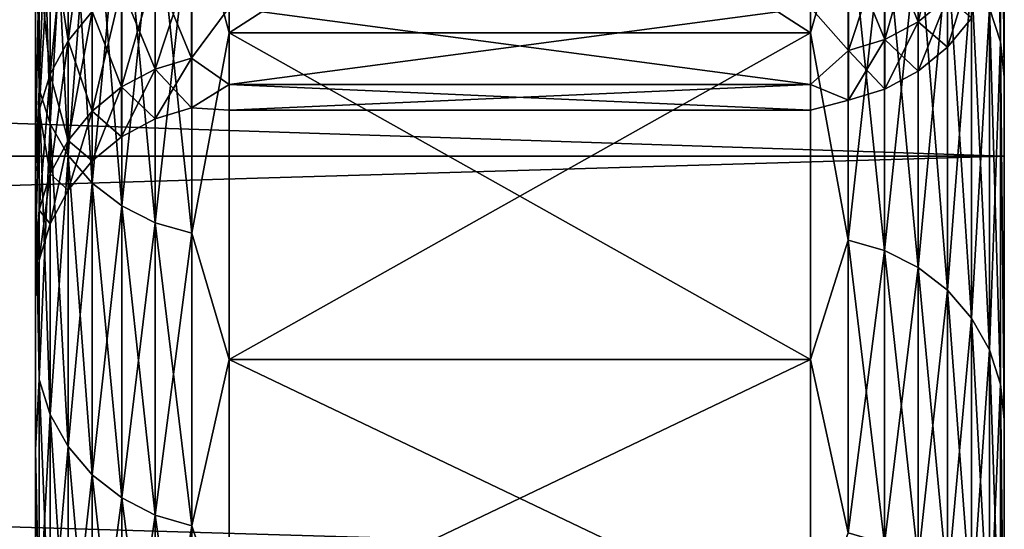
# Model space of a CAD drawing. Header units: metres. Extents: x -17 to 65, y -30 to 30.
# Tile 220 of 256: x 63.476 to 65, y -27.748 to -26.96. Entities that reach past the tile are written whole.
import ezdxf

# ---------------------------------------------------------------- set-up
doc = ezdxf.new("R2010")
doc.units = ezdxf.units.M
doc.layers.add('solid_508461', color=7, linetype='CONTINUOUS')

msp = doc.modelspace()

# ---------------------------------------------------------------- linework, layer by layer
at = {"layer": 'solid_508461'}
for points in [[(64.977142, -26.342478, 12.32961), (64.994232, -26.393497, 12.35349), (64.994232, -26.994444, 10.978406)], [(64.977142, -26.942263, 10.957184), (64.977142, -26.342478, 12.32961), (64.994232, -26.994444, 10.978406)], [(63.741821, -26.765486, 10.88529), (63.799999, -26.401461, 11.754697), (63.799999, -26.980471, 10.356841)], [(63.741821, -26.765486, -10.88529), (63.799999, -26.980471, -10.356841), (63.799999, -26.401461, -11.754697)], [(63.799999, -26.980471, -10.356841), (64.699997, -26.980471, -10.356841), (64.699997, -26.401461, -11.754697)], [(63.799999, -26.401461, -11.754697), (63.799999, -26.980471, -10.356841), (64.699997, -26.401461, -11.754697)], [(63.799999, -26.401461, 11.754697), (64.699997, -26.401461, 11.754697), (64.699997, -26.980471, 10.356841)], [(63.799999, -26.980471, 10.356841), (63.799999, -26.401461, 11.754697), (64.699997, -26.980471, 10.356841)], [(64.758179, -26.776039, -10.889582), (64.699997, -26.401461, -11.754697), (64.699997, -26.980471, -10.356841)], [(64.758179, -26.776039, 10.889582), (64.699997, -26.980471, 10.356841), (64.699997, -26.401461, 11.754697)], [(64.977142, -26.942263, -10.957184), (64.994232, -26.994444, -10.978406), (64.994232, -26.393497, -12.35349)], [(64.994232, -26.393497, 12.35349), (65, -26.445864, 12.379667), (65, -27.048166, 11.001661)], [(64.994232, -26.994444, 10.978406), (64.994232, -26.393497, 12.35349), (65, -27.048166, 11.001661)], [(64.994232, -26.393497, -12.35349), (65, -27.04818, -11.001628), (65, -26.445879, -12.379634)], [(64.994232, -26.393497, -12.35349), (64.994232, -26.994444, -10.978406), (65, -27.04818, -11.001628)], [(65, -27.048166, 11.001661), (65, -26.445864, 12.379667), (65, -26.480383, 14.099259)], [(65, -26.445879, -12.379634), (65, -27.04818, -11.001628), (65, -26.480383, -14.099259)], [(44, -26.480364, -14.099302), (65, -26.480383, -14.099259), (65, -27.171055, -12.717461)], [(44, -27.171068, -12.717431), (44, -26.480364, -14.099302), (65, -27.171055, -12.717461)], [(44, -26.480364, 14.099302), (44, -27.171068, 12.717431), (65, -26.480383, 14.099259)], [(44, -27.171068, 12.717431), (65, -27.171055, 12.717461), (65, -26.480383, 14.099259)], [(65, -27.04818, -11.001628), (65, -27.171055, -12.717461), (65, -26.480383, -14.099259)], [(65, -27.048166, 11.001661), (65, -26.480383, 14.099259), (65, -27.171055, 12.717461)], [(63.505764, -26.547081, -10.796467), (63.5, -26.69997, -10.250443), (63.505764, -27.067671, -9.415541)], [(63.505764, -27.067671, 9.415541), (63.5, -26.699972, 10.250438), (63.505764, -26.547081, 10.796467)], [(63.505764, -26.547081, 10.796467), (63.522858, -26.599262, 10.817689), (63.522858, -27.120876, 9.434049)], [(63.505764, -27.067671, 9.415541), (63.505764, -26.547081, 10.796467), (63.522858, -27.120876, 9.434049)], [(63.505764, -26.547081, -10.796467), (63.505764, -27.067671, -9.415541), (63.522858, -26.599262, -10.817689)], [(63.505764, -27.067671, -9.415541), (63.522858, -27.120876, -9.434049), (63.522858, -26.599262, -10.817689)], [(63.522858, -26.599262, 10.817689), (63.550625, -26.647348, 10.837244), (63.550625, -27.169903, 9.451103)], [(63.522858, -27.120876, 9.434049), (63.522858, -26.599262, 10.817689), (63.550625, -27.169903, 9.451103)], [(63.522858, -26.599262, -10.817689), (63.522858, -27.120876, -9.434049), (63.550625, -26.647348, -10.837244)], [(63.522858, -27.120876, -9.434049), (63.550625, -27.169903, -9.451103), (63.550625, -26.647348, -10.837244)], [(63.550625, -26.647348, 10.837244), (63.587994, -26.689484, 10.854381), (63.587994, -27.212866, 9.466047)], [(63.550625, -27.169903, 9.451103), (63.550625, -26.647348, 10.837244), (63.587994, -27.212866, 9.466047)], [(63.550625, -26.647348, -10.837244), (63.550625, -27.169903, -9.451103), (63.587994, -26.689484, -10.854381)], [(63.550625, -27.169903, -9.451103), (63.587994, -27.212866, -9.466047), (63.587994, -26.689484, -10.854381)], [(63.587994, -26.689484, 10.854381), (63.633526, -26.724051, 10.868439), (63.633526, -27.24811, 9.478307)], [(63.587994, -27.212866, 9.466047), (63.587994, -26.689484, 10.854381), (63.633526, -27.24811, 9.478307)], [(63.587994, -26.689484, -10.854381), (63.587994, -27.212866, -9.466047), (63.633526, -26.724051, -10.868439)], [(63.5, -27.157537, -3.637057), (63.5, -27.199884, -8.838903), (63.5, -26.69997, -10.250443)], [(63.505764, -27.067671, -9.415541), (63.5, -26.69997, -10.250443), (63.5, -27.199884, -8.838903)], [(63.5, -26.925446, -5.077431), (63.5, -27.157537, -3.637057), (63.5, -26.69997, -10.250443)], [(63.5, -26.925438, 5.077467), (63.5, -26.699972, 10.250438), (63.5, -27.199886, 8.838898)], [(63.505764, -27.067671, 9.415541), (63.5, -27.199886, 8.838898), (63.5, -26.699972, 10.250438)], [(63.587742, -26.717209, 5.037629), (63.550426, -26.761953, 5.046065), (63.550426, -26.992586, 3.614584)], [(63.587742, -26.947456, 3.608541), (63.587742, -26.717209, 5.037629), (63.550426, -26.992586, 3.614584)], [(63.587994, -27.212866, -9.466047), (63.633526, -27.24811, -9.478307), (63.633526, -26.724051, -10.868439)], [(63.633526, -26.724051, 10.868439), (63.685467, -26.749714, 10.878876), (63.685467, -27.274277, 9.48741)], [(63.633526, -27.24811, 9.478307), (63.633526, -26.724051, 10.868439), (63.685467, -27.274277, 9.48741)], [(63.633526, -26.724051, -10.868439), (63.633526, -27.24811, -9.478307), (63.685467, -26.749714, -10.878876)], [(63.633526, -27.24811, -9.478307), (63.685467, -27.274277, -9.48741), (63.685467, -26.749714, -10.878876)], [(63.685467, -26.749714, 10.878876), (63.741821, -26.765486, 10.88529), (63.741821, -27.290359, 9.493004)], [(63.685467, -27.274277, 9.48741), (63.685467, -26.749714, 10.878876), (63.741821, -27.290359, 9.493004)], [(63.685467, -26.749714, -10.878876), (63.685467, -27.274277, -9.48741), (63.741821, -26.765486, -10.88529)], [(63.550426, -26.761953, 5.046065), (63.522724, -26.812996, 5.055689), (63.522724, -27.044067, 3.621478)], [(63.550426, -26.992586, 3.614584), (63.550426, -26.761953, 5.046065), (63.522724, -27.044067, 3.621478)], [(63.550426, -26.761953, -5.046065), (63.550426, -26.992586, -3.614584), (63.522724, -26.812996, -5.055689)], [(63.587742, -26.947456, -3.608541), (63.550426, -26.992586, -3.614584), (63.550426, -26.761953, -5.046065)], [(63.685467, -27.274277, -9.48741), (63.741821, -27.290359, -9.493004), (63.741821, -26.765486, -10.88529)], [(63.741821, -27.290359, 9.493004), (63.741821, -26.765486, 10.88529), (63.799999, -26.980471, 10.356841)], [(63.741821, -26.765486, -10.88529), (63.741821, -27.290359, -9.493004), (63.799999, -26.980471, -10.356841)], [(64.758179, -26.776039, -10.889582), (64.699997, -26.980471, -10.356841), (64.758179, -27.301119, -9.496746)], [(64.758179, -27.301119, 9.496746), (64.699997, -26.980471, 10.356841), (64.758179, -26.776039, 10.889582)], [(64.758179, -26.776039, 10.889582), (64.814529, -26.791813, 10.895997), (64.814529, -27.317202, 9.50234)], [(64.758179, -27.301119, 9.496746), (64.758179, -26.776039, 10.889582), (64.814529, -27.317202, 9.50234)], [(64.758179, -26.776039, -10.889582), (64.758179, -27.301119, -9.496746), (64.814529, -26.791813, -10.895997)], [(64.912254, -26.773027, 3.585183), (64.866768, -26.810064, 3.590143), (64.866768, -26.963142, 2.158164)], [(64.912254, -26.925894, 2.155183), (64.912254, -26.773027, 3.585183), (64.866768, -26.963142, 2.158164)], [(64.758179, -27.301119, -9.496746), (64.814529, -27.317202, -9.50234), (64.814529, -26.791813, -10.895997)], [(64.814529, -26.791813, 10.895997), (64.866478, -26.817476, 10.906434), (64.866478, -27.343369, 9.511443)], [(64.814529, -27.317202, 9.50234), (64.814529, -26.791813, 10.895997), (64.866478, -27.343369, 9.511443)], [(64.814529, -26.791813, -10.895997), (64.814529, -27.317202, -9.50234), (64.866478, -26.817476, -10.906434)], [(63.522724, -26.812996, 5.055689), (63.505695, -26.868372, 5.066131), (63.505695, -27.099922, 3.628958)], [(63.522724, -27.044067, 3.621478), (63.522724, -26.812996, 5.055689), (63.505695, -27.099922, 3.628958)], [(63.522724, -26.812996, -5.055689), (63.522724, -27.044067, -3.621478), (63.505695, -26.868372, -5.066131)], [(63.550426, -26.992586, -3.614584), (63.522724, -27.044067, -3.621478), (63.522724, -26.812996, -5.055689)], [(64.866768, -26.810064, 3.590143), (64.814857, -26.837585, 3.593828), (64.814857, -26.99082, 2.16038)], [(64.866768, -26.963142, 2.158164), (64.866768, -26.810064, 3.590143), (64.814857, -26.99082, 2.16038)], [(64.866768, -26.810064, -3.590143), (64.866768, -26.963142, -2.158164), (64.814857, -26.837585, -3.593828)], [(64.912254, -26.925894, -2.155183), (64.866768, -26.963142, -2.158164), (64.866768, -26.810064, -3.590143)], [(64.814529, -27.317202, -9.50234), (64.866478, -27.343369, -9.511443), (64.866478, -26.817476, -10.906434)], [(64.866478, -26.817476, 10.906434), (64.91201, -26.852041, 10.920491), (64.91201, -27.378611, 9.523703)], [(64.866478, -27.343369, 9.511443), (64.866478, -26.817476, 10.906434), (64.91201, -27.378611, 9.523703)], [(64.866478, -26.817476, -10.906434), (64.866478, -27.343369, -9.511443), (64.91201, -26.852041, -10.920491)], [(64.814857, -26.837585, 3.593828), (64.75853, -26.854528, 3.596097), (64.75853, -27.00786, 2.161744)], [(64.814857, -26.99082, 2.16038), (64.814857, -26.837585, 3.593828), (64.75853, -27.00786, 2.161744)], [(64.814857, -26.837585, -3.593828), (64.814857, -26.99082, -2.16038), (64.75853, -26.854528, -3.596097)], [(64.866768, -26.963142, -2.158164), (64.814857, -26.99082, -2.16038), (64.814857, -26.837585, -3.593828)], [(64.75853, -27.00786, 2.161744), (64.75853, -26.854528, 3.596097), (64.699997, -26.941139, 2.930027)], [(64.75853, -26.854528, -3.596097), (64.75853, -27.00786, -2.161744), (64.699997, -26.941139, -2.930027)], [(64.814857, -26.99082, -2.16038), (64.75853, -27.00786, -2.161744), (64.75853, -26.854528, -3.596097)], [(64.866478, -27.343369, -9.511443), (64.91201, -27.378611, -9.523703), (64.91201, -26.852041, -10.920491)], [(64.91201, -26.852041, 10.920491), (64.949379, -26.894178, 10.937628), (64.949379, -27.421574, 9.538647)], [(64.91201, -27.378611, 9.523703), (64.91201, -26.852041, 10.920491), (64.949379, -27.421574, 9.538647)], [(64.91201, -26.852041, -10.920491), (64.91201, -27.378611, -9.523703), (64.949379, -26.894178, -10.937628)], [(63.505695, -26.868372, 5.066131), (63.5, -26.925438, 5.077467), (63.5, -27.157532, 3.637094)], [(63.505695, -27.099922, 3.628958), (63.505695, -26.868372, 5.066131), (63.5, -27.157532, 3.637094)], [(63.505695, -26.868372, -5.066131), (63.5, -27.157537, -3.637057), (63.5, -26.925446, -5.077431)], [(63.505695, -26.868372, -5.066131), (63.505695, -27.099922, -3.628958), (63.5, -27.157537, -3.637057)], [(63.522724, -27.044067, -3.621478), (63.505695, -27.099922, -3.628958), (63.505695, -26.868372, -5.066131)], [(63.741474, -26.865955, 3.597627), (63.685139, -26.882898, 3.599896), (63.685139, -27.03639, 2.164027)], [(63.741474, -27.019352, 2.162663), (63.741474, -26.865955, 3.597627), (63.685139, -27.03639, 2.164027)], [(63.741474, -26.865955, -3.597627), (63.741474, -27.019352, -2.162663), (63.685139, -26.882898, -3.599896)], [(63.741474, -26.865955, -3.597627), (63.799999, -26.941139, -2.930027), (63.741474, -27.019352, -2.162663)], [(63.741474, -27.019352, 2.162663), (63.799999, -26.941139, 2.930027), (63.741474, -26.865955, 3.597627)], [(63.685139, -26.882898, 3.599896), (63.633232, -26.910418, 3.603581), (63.633232, -27.064068, 2.166243)], [(63.685139, -27.03639, 2.164027), (63.685139, -26.882898, 3.599896), (63.633232, -27.064068, 2.166243)], [(63.685139, -26.882898, -3.599896), (63.685139, -27.03639, -2.164027), (63.633232, -26.910418, -3.603581)], [(63.741474, -27.019352, -2.162663), (63.685139, -27.03639, -2.164027), (63.685139, -26.882898, -3.599896)], [(64.94957, -26.880507, 2.15155), (64.912254, -26.925894, 2.155183), (64.912254, -27.002434, 0.719074)], [(64.94957, -26.956919, 0.717862), (64.94957, -26.880507, 2.15155), (64.912254, -27.002434, 0.719074)], [(64.91201, -27.378611, -9.523703), (64.949379, -27.421574, -9.538647), (64.949379, -26.894178, -10.937628)], [(64.949379, -26.894178, 10.937628), (64.977142, -26.942263, 10.957184), (64.977142, -27.470602, 9.555701)], [(64.949379, -27.421574, 9.538647), (64.949379, -26.894178, 10.937628), (64.977142, -27.470602, 9.555701)], [(64.949379, -26.894178, -10.937628), (64.949379, -27.421574, -9.538647), (64.977142, -26.942263, -10.957184)], [(63.633232, -26.910418, 3.603581), (63.587742, -26.947456, 3.608541), (63.587742, -27.101318, 2.169224)], [(63.633232, -27.064068, 2.166243), (63.633232, -26.910418, 3.603581), (63.587742, -27.101318, 2.169224)], [(63.633232, -26.910418, -3.603581), (63.633232, -27.064068, -2.166243), (63.587742, -26.947456, -3.608541)], [(63.685139, -27.03639, -2.164027), (63.633232, -27.064068, -2.166243), (63.633232, -26.910418, -3.603581)], [(63.5, -27.157532, 3.637094), (63.5, -26.925438, 5.077467), (63.5, -27.199886, 8.838898)], [(64.912254, -26.925894, 2.155183), (64.866768, -26.963142, 2.158164), (64.866768, -27.039789, 0.720068)], [(64.912254, -27.002434, 0.719074), (64.912254, -26.925894, 2.155183), (64.866768, -27.039789, 0.720068)], [(64.912254, -26.925894, -2.155183), (64.912254, -27.002434, -0.719074), (64.866768, -26.963142, -2.158164)], [(64.94957, -26.956919, -0.717862), (64.912254, -27.002434, -0.719074), (64.912254, -26.925894, -2.155183)], [(63.587742, -26.947456, 3.608541), (63.550426, -26.992586, 3.614584), (63.550426, -27.146704, 2.172857)], [(63.587742, -27.101318, 2.169224), (63.587742, -26.947456, 3.608541), (63.550426, -27.146704, 2.172857)], [(63.587742, -26.947456, -3.608541), (63.587742, -27.101318, -2.169224), (63.550426, -26.992586, -3.614584)], [(63.633232, -27.064068, -2.166243), (63.587742, -27.101318, -2.169224), (63.587742, -26.947456, -3.608541)], [(63.741474, -27.019352, -2.162663), (63.799999, -26.941139, -2.930027), (63.799999, -27.060255, -1.467165)], [(63.741474, -27.019352, 2.162663), (63.799999, -27.060255, 1.467165), (63.799999, -26.941139, 2.930027)], [(64.699997, -27.060255, -1.467165), (63.799999, -27.060255, -1.467165), (63.799999, -26.941139, -2.930027)], [(64.699997, -26.941139, -2.930027), (64.699997, -27.060255, -1.467165), (63.799999, -26.941139, -2.930027)], [(64.699997, -26.941139, 2.930027), (63.799999, -26.941139, 2.930027), (63.799999, -27.060255, 1.467165)], [(64.699997, -27.060255, 1.467165), (64.699997, -26.941139, 2.930027), (63.799999, -27.060255, 1.467165)], [(64.75853, -27.00786, 2.161744), (64.699997, -26.941139, 2.930027), (64.699997, -27.060255, 1.467165)], [(64.75853, -27.00786, -2.161744), (64.699997, -27.060255, -1.467165), (64.699997, -26.941139, -2.930027)], [(64.949379, -27.421574, -9.538647), (64.977142, -27.470602, -9.555701), (64.977142, -26.942263, -10.957184)], [(64.977142, -26.942263, 10.957184), (64.994232, -26.994444, 10.978406), (64.994232, -27.523808, 9.574209)], [(64.977142, -27.470602, 9.555701), (64.977142, -26.942263, 10.957184), (64.994232, -27.523808, 9.574209)], [(64.977142, -26.942263, -10.957184), (64.977142, -27.470602, -9.555701), (64.994232, -26.994444, -10.978406)], [(64.866768, -26.963142, 2.158164), (64.814857, -26.99082, 2.16038), (64.814857, -27.067545, 0.720808)], [(64.866768, -27.039789, 0.720068), (64.866768, -26.963142, 2.158164), (64.814857, -27.067545, 0.720808)], [(64.866768, -26.963142, -2.158164), (64.866768, -27.039789, -0.720068), (64.814857, -26.99082, -2.16038)], [(64.912254, -27.002434, -0.719074), (64.866768, -27.039789, -0.720068), (64.866768, -26.963142, -2.158164)], [(64.94957, -26.956919, 0.717862), (64.912254, -27.002434, 0.719074), (64.912254, -27.002434, -0.719074)], [(64.94957, -26.956919, -0.717862), (64.94957, -26.956919, 0.717862), (64.912254, -27.002434, -0.719074)], [(63.741821, -27.290359, 9.493004), (63.799999, -26.980471, 10.356841), (63.799999, -27.485531, 8.930597)], [(63.741821, -27.290359, -9.493004), (63.799999, -27.485531, -8.930597), (63.799999, -26.980471, -10.356841)], [(63.799999, -27.485531, -8.930597), (64.699997, -27.485531, -8.930597), (64.699997, -26.980471, -10.356841)], [(63.799999, -26.980471, -10.356841), (63.799999, -27.485531, -8.930597), (64.699997, -26.980471, -10.356841)], [(63.799999, -26.980471, 10.356841), (64.699997, -26.980471, 10.356841), (64.699997, -27.485531, 8.930597)], [(63.799999, -27.485531, 8.930597), (63.799999, -26.980471, 10.356841), (64.699997, -27.485531, 8.930597)], [(64.758179, -27.301119, -9.496746), (64.699997, -26.980471, -10.356841), (64.699997, -27.485531, -8.930597)], [(64.758179, -27.301119, 9.496746), (64.699997, -27.485531, 8.930597), (64.699997, -26.980471, 10.356841)], [(63.550426, -26.992586, 3.614584), (63.522724, -27.044067, 3.621478), (63.522724, -27.198481, 2.177001)], [(63.550426, -27.146704, 2.172857), (63.550426, -26.992586, 3.614584), (63.522724, -27.198481, 2.177001)], [(63.550426, -26.992586, -3.614584), (63.550426, -27.146704, -2.172857), (63.522724, -27.044067, -3.621478)], [(63.587742, -27.101318, -2.169224), (63.550426, -27.146704, -2.172857), (63.550426, -26.992586, -3.614584)], [(64.814857, -26.99082, 2.16038), (64.75853, -27.00786, 2.161744), (64.75853, -27.084633, 0.721263)], [(64.814857, -27.067545, 0.720808), (64.814857, -26.99082, 2.16038), (64.75853, -27.084633, 0.721263)], [(64.814857, -26.99082, -2.16038), (64.814857, -27.067545, -0.720808), (64.75853, -27.00786, -2.161744)], [(64.866768, -27.039789, -0.720068), (64.814857, -27.067545, -0.720808), (64.814857, -26.99082, -2.16038)], [(64.977142, -27.470602, -9.555701), (64.994232, -27.523808, -9.574209), (64.994232, -26.994444, -10.978406)], [(64.994232, -26.994444, 10.978406), (65, -27.048166, 11.001661), (65, -27.578722, 9.594478)], [(64.994232, -27.523808, 9.574209), (64.994232, -26.994444, 10.978406), (65, -27.578722, 9.594478)], [(64.994232, -26.994444, -10.978406), (65, -27.578733, -9.594443), (65, -27.04818, -11.001628)], [(64.994232, -26.994444, -10.978406), (64.994232, -27.523808, -9.574209), (65, -27.578733, -9.594443)], [(64.75853, -27.084633, 0.721263), (64.75853, -27.00786, 2.161744), (64.699997, -27.060255, 1.467165)], [(64.75853, -27.00786, -2.161744), (64.75853, -27.084633, -0.721263), (64.699997, -27.060255, -1.467165)], [(64.814857, -27.067545, -0.720808), (64.75853, -27.084633, -0.721263), (64.75853, -27.00786, -2.161744)], [(64.912254, -27.002434, 0.719074), (64.866768, -27.039789, 0.720068), (64.866768, -27.039789, -0.720068)], [(64.912254, -27.002434, -0.719074), (64.912254, -27.002434, 0.719074), (64.866768, -27.039789, -0.720068)], [(63.741474, -27.019352, 2.162663), (63.685139, -27.03639, 2.164027), (63.685139, -27.113247, 0.722025)], [(63.741474, -27.096159, 0.72157), (63.741474, -27.019352, 2.162663), (63.685139, -27.113247, 0.722025)], [(63.741474, -27.019352, -2.162663), (63.741474, -27.096159, -0.72157), (63.685139, -27.03639, -2.164027)], [(63.741474, -27.019352, -2.162663), (63.799999, -27.060255, -1.467165), (63.741474, -27.096159, -0.72157)], [(63.741474, -27.096159, 0.72157), (63.799999, -27.060255, 1.467165), (63.741474, -27.019352, 2.162663)], [(63.685139, -27.03639, 2.164027), (63.633232, -27.064068, 2.166243), (63.633232, -27.141003, 0.722764)], [(63.685139, -27.113247, 0.722025), (63.685139, -27.03639, 2.164027), (63.633232, -27.141003, 0.722764)], [(63.685139, -27.03639, -2.164027), (63.685139, -27.113247, -0.722025), (63.633232, -27.064068, -2.166243)], [(63.741474, -27.096159, -0.72157), (63.685139, -27.113247, -0.722025), (63.685139, -27.03639, -2.164027)], [(64.866768, -27.039789, 0.720068), (64.814857, -27.067545, 0.720808), (64.814857, -27.067545, -0.720808)], [(64.866768, -27.039789, -0.720068), (64.866768, -27.039789, 0.720068), (64.814857, -27.067545, -0.720808)], [(63.522724, -27.044067, 3.621478), (63.505695, -27.099922, 3.628958), (63.505695, -27.254654, 2.181497)], [(63.522724, -27.198481, 2.177001), (63.522724, -27.044067, 3.621478), (63.505695, -27.254654, 2.181497)], [(63.522724, -27.044067, -3.621478), (63.522724, -27.198481, -2.177001), (63.505695, -27.099922, -3.628958)], [(63.550426, -27.146704, -2.172857), (63.522724, -27.198481, -2.177001), (63.522724, -27.044067, -3.621478)], [(65, -27.578722, 9.594478), (65, -27.048166, 11.001661), (65, -27.171055, 12.717461)], [(65, -27.04818, -11.001628), (65, -27.578733, -9.594443), (65, -27.171055, -12.717461)], [(63.505764, -27.067671, -9.415541), (63.5, -27.199884, -8.838903), (63.505764, -27.516481, -8.009646)], [(63.505764, -27.516481, 8.009646), (63.5, -27.199886, 8.838898), (63.505764, -27.067671, 9.415541)], [(63.505764, -27.067671, 9.415541), (63.522858, -27.120876, 9.434049), (63.522858, -27.570568, 8.025391)], [(63.505764, -27.516481, 8.009646), (63.505764, -27.067671, 9.415541), (63.522858, -27.570568, 8.025391)], [(63.505764, -27.067671, -9.415541), (63.505764, -27.516481, -8.009646), (63.522858, -27.120876, -9.434049)], [(63.633232, -27.064068, 2.166243), (63.587742, -27.101318, 2.169224), (63.587742, -27.178358, 0.723759)], [(63.633232, -27.141003, 0.722764), (63.633232, -27.064068, 2.166243), (63.587742, -27.178358, 0.723759)], [(63.633232, -27.064068, -2.166243), (63.633232, -27.141003, -0.722764), (63.587742, -27.101318, -2.169224)], [(63.685139, -27.113247, -0.722025), (63.633232, -27.141003, -0.722764), (63.633232, -27.064068, -2.166243)], [(63.741474, -27.096159, -0.72157), (63.799999, -27.060255, -1.467165), (63.799999, -27.1, 0)], [(63.741474, -27.096159, 0.72157), (63.799999, -27.1, 0), (63.799999, -27.060255, 1.467165)], [(64.699997, -27.1, 0), (63.799999, -27.1, 0), (63.799999, -27.060255, -1.467165)], [(64.699997, -27.060255, -1.467165), (64.699997, -27.1, 0), (63.799999, -27.060255, -1.467165)], [(64.699997, -27.060255, 1.467165), (63.799999, -27.060255, 1.467165), (63.799999, -27.1, 0)], [(64.699997, -27.1, 0), (64.699997, -27.060255, 1.467165), (63.799999, -27.1, 0)], [(64.75853, -27.084633, 0.721263), (64.699997, -27.060255, 1.467165), (64.699997, -27.1, 0)], [(64.75853, -27.084633, -0.721263), (64.699997, -27.1, 0), (64.699997, -27.060255, -1.467165)], [(64.814857, -27.067545, 0.720808), (64.75853, -27.084633, 0.721263), (64.75853, -27.084633, -0.721263)], [(64.814857, -27.067545, -0.720808), (64.814857, -27.067545, 0.720808), (64.75853, -27.084633, -0.721263)], [(64.75853, -27.084633, -0.721263), (64.75853, -27.084633, 0.721263), (64.699997, -27.1, 0)], [(63.505695, -27.099922, 3.628958), (63.5, -27.157532, 3.637094), (63.5, -27.312624, 2.186442)], [(63.505695, -27.254654, 2.181497), (63.505695, -27.099922, 3.628958), (63.5, -27.312624, 2.186442)], [(63.505695, -27.099922, -3.628958), (63.5, -27.312628, -2.186404), (63.5, -27.157537, -3.637057)], [(63.505695, -27.099922, -3.628958), (63.505695, -27.254654, -2.181497), (63.5, -27.312628, -2.186404)], [(63.522724, -27.198481, -2.177001), (63.505695, -27.254654, -2.181497), (63.505695, -27.099922, -3.628958)], [(63.587742, -27.101318, 2.169224), (63.550426, -27.146704, 2.172857), (63.550426, -27.223873, 0.724971)], [(63.587742, -27.178358, 0.723759), (63.587742, -27.101318, 2.169224), (63.550426, -27.223873, 0.724971)], [(63.587742, -27.101318, -2.169224), (63.587742, -27.178358, -0.723759), (63.550426, -27.146704, -2.172857)], [(63.633232, -27.141003, -0.722764), (63.587742, -27.178358, -0.723759), (63.587742, -27.101318, -2.169224)], [(63.741474, -27.096159, 0.72157), (63.685139, -27.113247, 0.722025), (63.685139, -27.113247, -0.722025)], [(63.741474, -27.096159, -0.72157), (63.741474, -27.096159, 0.72157), (63.685139, -27.113247, -0.722025)], [(63.741474, -27.096159, -0.72157), (63.799999, -27.1, 0), (63.741474, -27.096159, 0.72157)], [(63.685139, -27.113247, 0.722025), (63.633232, -27.141003, 0.722764), (63.633232, -27.141003, -0.722764)], [(63.685139, -27.113247, -0.722025), (63.685139, -27.113247, 0.722025), (63.633232, -27.141003, -0.722764)], [(63.505764, -27.516481, -8.009646), (63.522858, -27.570568, -8.025391), (63.522858, -27.120876, -9.434049)], [(63.522858, -27.120876, 9.434049), (63.550625, -27.169903, 9.451103), (63.550625, -27.620409, 8.039899)], [(63.522858, -27.570568, 8.025391), (63.522858, -27.120876, 9.434049), (63.550625, -27.620409, 8.039899)], [(63.522858, -27.120876, -9.434049), (63.522858, -27.570568, -8.025391), (63.550625, -27.169903, -9.451103)], [(63.550426, -27.146704, 2.172857), (63.522724, -27.198481, 2.177001), (63.522724, -27.275797, 0.726353)], [(63.550426, -27.223873, 0.724971), (63.550426, -27.146704, 2.172857), (63.522724, -27.275797, 0.726353)], [(63.550426, -27.146704, -2.172857), (63.550426, -27.223873, -0.724971), (63.522724, -27.198481, -2.177001)], [(63.587742, -27.178358, -0.723759), (63.550426, -27.223873, -0.724971), (63.550426, -27.146704, -2.172857)], [(63.633232, -27.141003, 0.722764), (63.587742, -27.178358, 0.723759), (63.587742, -27.178358, -0.723759)], [(63.633232, -27.141003, -0.722764), (63.633232, -27.141003, 0.722764), (63.587742, -27.178358, -0.723759)], [(63.5, -27.312624, 2.186442), (63.5, -27.157532, 3.637094), (63.5, -27.199886, 8.838898)], [(63.5, -27.157537, -3.637057), (63.5, -27.312628, -2.186404), (63.5, -27.199884, -8.838903)], [(44, -27.171068, -12.717431), (65, -27.171055, -12.717461), (65, -27.78977, -11.301707)], [(44, -27.789719, 11.301836), (65, -27.78977, 11.301707), (65, -27.171055, 12.717461)], [(44, -27.171068, 12.717431), (44, -27.789719, 11.301836), (65, -27.171055, 12.717461)], [(44, -27.789719, -11.301836), (44, -27.171068, -12.717431), (65, -27.78977, -11.301707)], [(63.522858, -27.570568, -8.025391), (63.550625, -27.620409, -8.039899), (63.550625, -27.169903, -9.451103)], [(63.587742, -27.178358, 0.723759), (63.550426, -27.223873, 0.724971), (63.550426, -27.223873, -0.724971)], [(63.587742, -27.178358, -0.723759), (63.587742, -27.178358, 0.723759), (63.550426, -27.223873, -0.724971)], [(63.550625, -27.169903, 9.451103), (63.587994, -27.212866, 9.466047), (63.587994, -27.664085, 8.052612)], [(63.550625, -27.620409, 8.039899), (63.550625, -27.169903, 9.451103), (63.587994, -27.664085, 8.052612)], [(63.550625, -27.169903, -9.451103), (63.550625, -27.620409, -8.039899), (63.587994, -27.212866, -9.466047)], [(65, -27.578733, -9.594443), (65, -27.78977, -11.301707), (65, -27.171055, -12.717461)], [(65, -27.578722, 9.594478), (65, -27.171055, 12.717461), (65, -27.78977, 11.301707)], [(63.5, -27.625252, 7.403065), (63.5, -27.62525, -7.403072), (63.5, -27.199884, -8.838903)], [(63.505764, -27.516481, -8.009646), (63.5, -27.199884, -8.838903), (63.5, -27.62525, -7.403072)], [(63.5, -27.390285, -0.729486), (63.5, -27.625252, 7.403065), (63.5, -27.199884, -8.838903)], [(63.5, -27.312628, -2.186404), (63.5, -27.390285, -0.729486), (63.5, -27.199884, -8.838903)], [(63.5, -27.312624, 2.186442), (63.5, -27.199886, 8.838898), (63.5, -27.625252, 7.403065)], [(63.505764, -27.516481, 8.009646), (63.5, -27.625252, 7.403065), (63.5, -27.199886, 8.838898)], [(63.522724, -27.198481, 2.177001), (63.505695, -27.254654, 2.181497), (63.505695, -27.33213, 0.727853)], [(63.522724, -27.275797, 0.726353), (63.522724, -27.198481, 2.177001), (63.505695, -27.33213, 0.727853)], [(63.522724, -27.198481, -2.177001), (63.522724, -27.275797, -0.726353), (63.505695, -27.254654, -2.181497)], [(63.550426, -27.223873, -0.724971), (63.522724, -27.275797, -0.726353), (63.522724, -27.198481, -2.177001)], [(63.550426, -27.223873, 0.724971), (63.522724, -27.275797, 0.726353), (63.522724, -27.275797, -0.726353)], [(63.550426, -27.223873, -0.724971), (63.550426, -27.223873, 0.724971), (63.522724, -27.275797, -0.726353)], [(63.550625, -27.620409, -8.039899), (63.587994, -27.664085, -8.052612), (63.587994, -27.212866, -9.466047)], [(63.587994, -27.212866, 9.466047), (63.633526, -27.24811, 9.478307), (63.633526, -27.699913, 8.063041)], [(63.587994, -27.664085, 8.052612), (63.587994, -27.212866, 9.466047), (63.633526, -27.699913, 8.063041)], [(63.587994, -27.212866, -9.466047), (63.587994, -27.664085, -8.052612), (63.633526, -27.24811, -9.478307)], [(63.505695, -27.254654, 2.181497), (63.5, -27.312624, 2.186442), (63.5, -27.390284, 0.729524)], [(63.505695, -27.33213, 0.727853), (63.505695, -27.254654, 2.181497), (63.5, -27.390284, 0.729524)], [(63.505695, -27.254654, -2.181497), (63.505695, -27.33213, -0.727853), (63.5, -27.312628, -2.186404)], [(63.522724, -27.275797, -0.726353), (63.505695, -27.33213, -0.727853), (63.505695, -27.254654, -2.181497)], [(63.587994, -27.664085, -8.052612), (63.633526, -27.699913, -8.063041), (63.633526, -27.24811, -9.478307)], [(63.633526, -27.24811, 9.478307), (63.685467, -27.274277, 9.48741), (63.685467, -27.726513, 8.070784)], [(63.633526, -27.699913, 8.063041), (63.633526, -27.24811, 9.478307), (63.685467, -27.726513, 8.070784)], [(63.633526, -27.24811, -9.478307), (63.633526, -27.699913, -8.063041), (63.685467, -27.274277, -9.48741)], [(63.522724, -27.275797, 0.726353), (63.505695, -27.33213, 0.727853), (63.505695, -27.33213, -0.727853)], [(63.522724, -27.275797, -0.726353), (63.522724, -27.275797, 0.726353), (63.505695, -27.33213, -0.727853)], [(63.633526, -27.699913, -8.063041), (63.685467, -27.726513, -8.070784), (63.685467, -27.274277, -9.48741)], [(63.685467, -27.274277, 9.48741), (63.741821, -27.290359, 9.493004), (63.741821, -27.742863, 8.075543)], [(63.685467, -27.726513, 8.070784), (63.685467, -27.274277, 9.48741), (63.741821, -27.742863, 8.075543)], [(63.685467, -27.274277, -9.48741), (63.685467, -27.726513, -8.070784), (63.741821, -27.290359, -9.493004)], [(63.685467, -27.726513, -8.070784), (63.741821, -27.742863, -8.075543), (63.741821, -27.290359, -9.493004)], [(63.741821, -27.742863, 8.075543), (63.741821, -27.290359, 9.493004), (63.799999, -27.485531, 8.930597)], [(63.741821, -27.290359, -9.493004), (63.741821, -27.742863, -8.075543), (63.799999, -27.485531, -8.930597)], [(64.758179, -27.301119, -9.496746), (64.699997, -27.485531, -8.930597), (64.758179, -27.753799, -8.078727)], [(64.758179, -27.753799, 8.078727), (64.699997, -27.485531, 8.930597), (64.758179, -27.301119, 9.496746)], [(64.758179, -27.301119, 9.496746), (64.814529, -27.317202, 9.50234), (64.814529, -27.770149, 8.083486)], [(64.758179, -27.753799, 8.078727), (64.758179, -27.301119, 9.496746), (64.814529, -27.770149, 8.083486)], [(64.758179, -27.301119, -9.496746), (64.758179, -27.753799, -8.078727), (64.814529, -27.317202, -9.50234)], [(63.5, -27.390284, 0.729524), (63.5, -27.312624, 2.186442), (63.5, -27.625252, 7.403065)], [(63.505695, -27.33213, -0.727853), (63.5, -27.390285, -0.729486), (63.5, -27.312628, -2.186404)], [(64.758179, -27.753799, -8.078727), (64.814529, -27.770149, -8.083486), (64.814529, -27.317202, -9.50234)], [(64.814529, -27.317202, 9.50234), (64.866478, -27.343369, 9.511443), (64.866478, -27.796749, 8.091228)], [(64.814529, -27.770149, 8.083486), (64.814529, -27.317202, 9.50234), (64.866478, -27.796749, 8.091228)], [(64.814529, -27.317202, -9.50234), (64.814529, -27.770149, -8.083486), (64.866478, -27.343369, -9.511443)], [(63.505695, -27.33213, 0.727853), (63.5, -27.390284, 0.729524), (63.5, -27.390285, -0.729486)], [(63.505695, -27.33213, -0.727853), (63.505695, -27.33213, 0.727853), (63.5, -27.390285, -0.729486)], [(64.814529, -27.770149, -8.083486), (64.866478, -27.796749, -8.091228), (64.866478, -27.343369, -9.511443)], [(64.866478, -27.343369, 9.511443), (64.91201, -27.378611, 9.523703), (64.91201, -27.832579, 8.101658)], [(64.866478, -27.796749, 8.091228), (64.866478, -27.343369, 9.511443), (64.91201, -27.832579, 8.101658)], [(64.866478, -27.343369, -9.511443), (64.866478, -27.796749, -8.091228), (64.91201, -27.378611, -9.523703)], [(64.866478, -27.796749, -8.091228), (64.91201, -27.832579, -8.101658), (64.91201, -27.378611, -9.523703)], [(64.91201, -27.378611, 9.523703), (64.949379, -27.421574, 9.538647), (64.949379, -27.876253, 8.114371)], [(64.91201, -27.832579, 8.101658), (64.91201, -27.378611, 9.523703), (64.949379, -27.876253, 8.114371)], [(64.91201, -27.378611, -9.523703), (64.91201, -27.832579, -8.101658), (64.949379, -27.421574, -9.538647)], [(63.5, -27.390285, -0.729486), (63.5, -27.390284, 0.729524), (63.5, -27.625252, 7.403065)], [(64.91201, -27.832579, -8.101658), (64.949379, -27.876253, -8.114371), (64.949379, -27.421574, -9.538647)], [(64.949379, -27.421574, 9.538647), (64.977142, -27.470602, 9.555701), (64.977142, -27.926094, 8.128879)], [(64.949379, -27.876253, 8.114371), (64.949379, -27.421574, 9.538647), (64.977142, -27.926094, 8.128879)], [(64.949379, -27.421574, -9.538647), (64.949379, -27.876253, -8.114371), (64.977142, -27.470602, -9.555701)], [(63.741821, -27.742863, 8.075543), (63.799999, -27.485531, 8.930597), (63.799999, -27.915255, 7.479876)], [(63.741821, -27.742863, -8.075543), (63.799999, -27.915255, -7.479876), (63.799999, -27.485531, -8.930597)], [(63.799999, -27.915255, -7.479876), (64.699997, -27.915255, -7.479876), (64.699997, -27.485531, -8.930597)], [(63.799999, -27.485531, -8.930597), (63.799999, -27.915255, -7.479876), (64.699997, -27.485531, -8.930597)], [(63.799999, -27.485531, 8.930597), (64.699997, -27.485531, 8.930597), (64.699997, -27.915255, 7.479876)], [(63.799999, -27.915255, 7.479876), (63.799999, -27.485531, 8.930597), (64.699997, -27.915255, 7.479876)], [(64.758179, -27.753799, -8.078727), (64.699997, -27.485531, -8.930597), (64.699997, -27.915255, -7.479876)], [(64.758179, -27.753799, 8.078727), (64.699997, -27.915255, 7.479876), (64.699997, -27.485531, 8.930597)], [(64.949379, -27.876253, -8.114371), (64.977142, -27.926094, -8.128879), (64.977142, -27.470602, -9.555701)], [(64.977142, -27.470602, 9.555701), (64.994232, -27.523808, 9.574209), (64.994232, -27.980181, 8.144623)], [(64.977142, -27.926094, 8.128879), (64.977142, -27.470602, 9.555701), (64.994232, -27.980181, 8.144623)], [(64.977142, -27.470602, -9.555701), (64.977142, -27.926094, -8.128879), (64.994232, -27.523808, -9.574209)], [(63.505764, -27.516481, -8.009646), (63.5, -27.62525, -7.403072), (63.505764, -27.892323, -6.582512)], [(63.505764, -27.892323, 6.582512), (63.5, -27.625252, 7.403065), (63.505764, -27.516481, 8.009646)], [(63.505764, -27.516481, 8.009646), (63.522858, -27.570568, 8.025391), (63.522858, -27.947149, 6.595451)], [(63.505764, -27.892323, 6.582512), (63.505764, -27.516481, 8.009646), (63.522858, -27.947149, 6.595451)], [(63.505764, -27.516481, -8.009646), (63.505764, -27.892323, -6.582512), (63.522858, -27.570568, -8.025391)], [(64.977142, -27.926094, -8.128879), (64.994232, -27.980181, -8.144623), (64.994232, -27.523808, -9.574209)], [(64.994232, -27.523808, 9.574209), (65, -27.578722, 9.594478), (65, -28.036114, 8.161883)], [(64.994232, -27.980181, 8.144623), (64.994232, -27.523808, 9.574209), (65, -28.036114, 8.161883)], [(64.994232, -27.523808, -9.574209), (65, -28.036123, -8.161848), (65, -27.578733, -9.594443)], [(64.994232, -27.523808, -9.574209), (64.994232, -27.980181, -8.144623), (65, -28.036123, -8.161848)], [(63.505764, -27.892323, -6.582512), (63.522858, -27.947149, -6.595451), (63.522858, -27.570568, -8.025391)], [(63.522858, -27.570568, 8.025391), (63.550625, -27.620409, 8.039899), (63.550625, -27.997671, 6.607374)], [(63.522858, -27.947149, 6.595451), (63.522858, -27.570568, 8.025391), (63.550625, -27.997671, 6.607374)], [(63.522858, -27.570568, -8.025391), (63.522858, -27.947149, -6.595451), (63.550625, -27.620409, -8.039899)], [(65, -28.036114, 8.161883), (65, -27.578722, 9.594478), (65, -27.78977, 11.301707)], [(65, -27.578733, -9.594443), (65, -28.036123, -8.161848), (65, -27.78977, -11.301707)], [(63.522858, -27.947149, -6.595451), (63.550625, -27.997671, -6.607374), (63.550625, -27.620409, -8.039899)], [(63.550625, -27.620409, 8.039899), (63.587994, -27.664085, 8.052612), (63.587994, -28.041943, 6.617822)], [(63.550625, -27.997671, 6.607374), (63.550625, -27.620409, 8.039899), (63.587994, -28.041943, 6.617822)], [(63.550625, -27.620409, -8.039899), (63.550625, -27.997671, -6.607374), (63.587994, -27.664085, -8.052612)], [(63.5, -27.974882, 5.946919), (63.5, -27.97488, -5.946926), (63.5, -27.62525, -7.403072)], [(63.505764, -27.892323, -6.582512), (63.5, -27.62525, -7.403072), (63.5, -27.97488, -5.946926)], [(63.5, -27.625252, 7.403065), (63.5, -27.974882, 5.946919), (63.5, -27.62525, -7.403072)], [(63.505764, -27.892323, 6.582512), (63.5, -27.974882, 5.946919), (63.5, -27.625252, 7.403065)], [(63.550625, -27.997671, -6.607374), (63.587994, -28.041943, -6.617822), (63.587994, -27.664085, -8.052612)], [(63.587994, -27.664085, 8.052612), (63.633526, -27.699913, 8.063041), (63.633526, -28.07826, 6.626393)], [(63.587994, -28.041943, 6.617822), (63.587994, -27.664085, 8.052612), (63.633526, -28.07826, 6.626393)], [(63.587994, -27.664085, -8.052612), (63.587994, -28.041943, -6.617822), (63.633526, -27.699913, -8.063041)], [(63.587994, -28.041943, -6.617822), (63.633526, -28.07826, -6.626393), (63.633526, -27.699913, -8.063041)], [(63.633526, -27.699913, 8.063041), (63.685467, -27.726513, 8.070784), (63.685467, -28.105225, 6.632756)], [(63.633526, -28.07826, 6.626393), (63.633526, -27.699913, 8.063041), (63.685467, -28.105225, 6.632756)], [(63.633526, -27.699913, -8.063041), (63.633526, -28.07826, -6.626393), (63.685467, -27.726513, -8.070784)], [(63.633526, -28.07826, -6.626393), (63.685467, -28.105225, -6.632756), (63.685467, -27.726513, -8.070784)], [(63.685467, -27.726513, 8.070784), (63.741821, -27.742863, 8.075543), (63.741821, -28.121798, 6.636668)], [(63.685467, -28.105225, 6.632756), (63.685467, -27.726513, 8.070784), (63.741821, -28.121798, 6.636668)], [(63.685467, -27.726513, -8.070784), (63.685467, -28.105225, -6.632756), (63.741821, -27.742863, -8.075543)], [(63.685467, -28.105225, -6.632756), (63.741821, -28.121798, -6.636668), (63.741821, -27.742863, -8.075543)], [(63.741821, -28.121798, 6.636668), (63.741821, -27.742863, 8.075543), (63.799999, -27.915255, 7.479876)], [(63.741821, -27.742863, -8.075543), (63.741821, -28.121798, -6.636668), (63.799999, -27.915255, -7.479876)]]:
    msp.add_3dface(points, dxfattribs=at)

doc.saveas('drawing.dxf')
